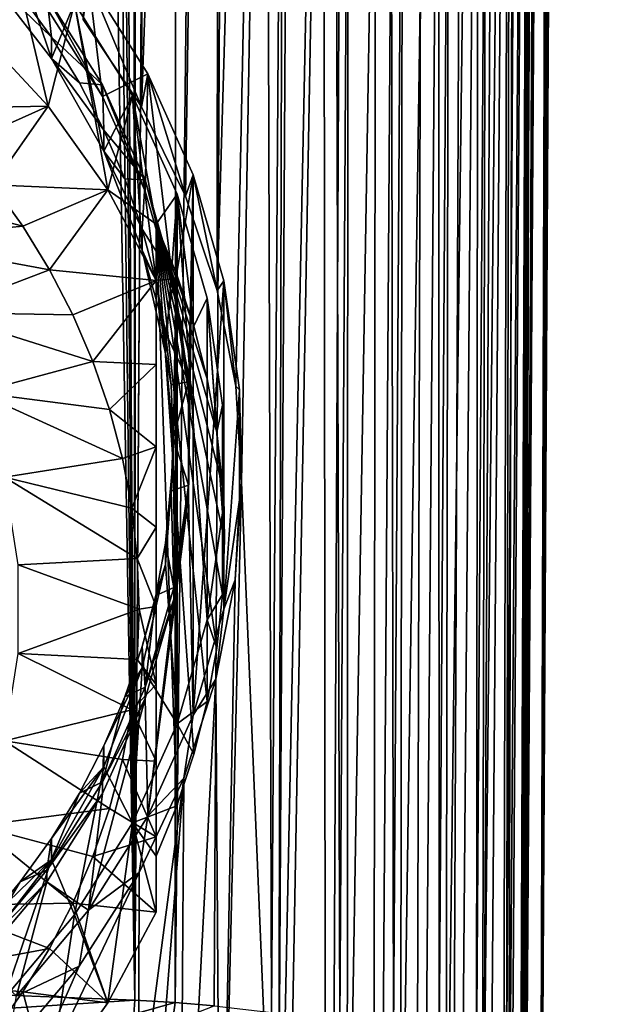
# Model space of a CAD drawing. Header units: metres. Extents: x -24 to 24, y -238 to 25.
# Tile 20 of 256: x 9 to 18, y -230 to -216. Entities that reach past the tile are written whole.
import ezdxf

# ---------------------------------------------------------------- set-up
doc = ezdxf.new("R2010")
doc.units = ezdxf.units.M
doc.layers.add('solid_10441023_001', color=7, linetype='CONTINUOUS')

msp = doc.modelspace()

# ---------------------------------------------------------------- linework, layer by layer
at = {"layer": 'solid_10441023_001'}
for points in [[(16.418507, -234.199966, 58.557518), (17.682549, -30.501741, 5.627645), (17.728401, -30.446663, 6.365775)], [(16.654465, -233.427841, 61.394585), (16.418507, -234.199966, 58.557518), (17.728401, -30.446663, 6.365775)], [(16.641346, -232.652313, 64.244133), (17.758921, -30.453096, 9.533392), (17.727898, -30.462204, 10.288727)], [(16.641346, -232.652313, 64.244133), (16.654465, -233.427841, 61.394585), (17.758921, -30.453096, 9.533392)], [(16.641346, -232.652313, 64.244133), (17.727898, -30.462204, 10.288727), (17.685305, -30.480345, 11.00042)], [(16.654465, -233.427841, 61.394585), (17.760284, -30.418537, 7.140995), (17.776281, -30.418619, 7.9397)], [(16.654465, -233.427841, 61.394585), (17.728401, -30.446663, 6.365775), (17.760284, -30.418537, 7.140995)], [(16.654465, -233.427841, 61.394585), (17.776281, -30.418619, 7.9397), (17.775652, -30.435825, 8.7437)], [(16.654465, -233.427841, 61.394585), (17.775652, -30.435825, 8.7437), (17.758921, -30.453096, 9.533392)], [(16.418507, -234.199966, 58.557518), (17.562044, -30.634089, 4.30372), (17.682549, -30.501741, 5.627645)], [(16.641346, -232.652313, 64.244133), (17.685305, -30.480345, 11.00042), (17.633978, -30.504044, 11.663829)], [(16.641346, -232.652313, 64.244133), (17.633978, -30.504044, 11.663829), (17.57707, -30.52874, 12.271812)], [(16.641346, -232.652313, 64.244133), (17.57707, -30.52874, 12.271812), (17.518026, -30.550426, 12.81616)], [(16.94908, -131.221695, 39.951214), (16.641346, -232.652313, 64.244133), (17.518026, -30.550426, 12.81616)], [(16.418507, -234.199966, 58.557518), (17.421997, -30.815428, 3.204591), (17.562044, -30.634089, 4.30372)], [(16.418507, -234.199966, 58.557518), (16.540743, -183.733963, 43.875042), (17.421997, -30.815428, 3.204591)], [(10.686477, -230.313721, 72.84008), (10.584356, -31.894529, 19.692856), (9.52827, -32.25478, 19.975271)], [(10.686477, -230.313721, 72.84008), (10.733887, -31.844719, 19.651564), (10.584356, -31.894529, 19.692856)], [(10.686477, -230.313721, 72.84008), (11.317521, -130.804245, 46.054729), (10.733887, -31.844719, 19.651564)], [(10.686477, -230.313721, 72.84008), (9.52827, -32.25478, 19.975271), (9.011374, -32.435009, 20.107246)], [(10.686477, -230.313721, 72.84008), (9.011374, -32.435009, 20.107246), (8.321003, -32.677338, 20.276505)], [(10.686477, -230.313721, 72.84008), (8.321003, -32.677338, 20.276505), (7.337283, -33.018314, 20.501909)], [(7.146491, -230.173935, 73.353615), (10.686477, -230.313721, 72.84008), (7.337283, -33.018314, 20.501909)], [(11.278416, -230.34903, 72.711266), (11.324952, -129.63208, 45.73917), (11.317521, -130.804245, 46.054729)], [(11.278416, -230.34903, 72.711266), (12.383509, -129.714188, 45.459774), (11.324952, -129.63208, 45.73917)], [(11.278416, -230.34903, 72.711266), (11.851698, -230.396301, 72.534286), (12.383509, -129.714188, 45.459774)], [(11.851698, -230.396301, 72.534286), (12.68855, -230.493454, 72.175819), (12.383509, -129.714188, 45.459774)], [(12.68855, -230.493454, 72.175819), (13.38353, -129.837128, 45.023663), (12.383509, -129.714188, 45.459774)], [(12.68855, -230.493454, 72.175819), (12.809319, -230.510437, 72.113251), (13.38353, -129.837128, 45.023663)], [(12.809319, -230.510437, 72.113251), (13.477533, -230.61972, 71.710693), (13.38353, -129.837128, 45.023663)], [(13.693316, -230.66124, 71.557823), (14.30041, -129.998825, 44.441826), (13.38353, -129.837128, 45.023663)], [(13.477533, -230.61972, 71.710693), (13.693316, -230.66124, 71.557823), (13.38353, -129.837128, 45.023663)], [(13.693316, -230.66124, 71.557823), (14.19536, -230.772003, 71.150139), (14.30041, -129.998825, 44.441826)], [(14.19536, -230.772003, 71.150139), (14.479769, -230.845123, 70.881165), (14.30041, -129.998825, 44.441826)], [(14.479769, -230.845123, 70.881165), (15.111597, -130.195267, 43.728577), (14.30041, -129.998825, 44.441826)], [(14.479769, -230.845123, 70.881165), (14.829982, -230.948029, 70.502655), (15.111597, -130.195267, 43.728577)], [(14.829982, -230.948029, 70.502655), (15.15132, -231.058319, 70.097198), (15.111597, -130.195267, 43.728577)], [(15.15132, -231.058319, 70.097198), (15.797134, -130.421661, 42.901451), (15.111597, -130.195267, 43.728577)], [(15.15132, -231.058319, 70.097198), (15.37118, -231.14505, 69.778412), (15.797134, -130.421661, 42.901451)], [(15.37118, -231.14505, 69.778412), (15.694747, -231.295944, 69.224014), (15.797134, -130.421661, 42.901451)], [(15.694747, -231.295944, 69.224014), (16.34016, -130.672409, 41.980804), (15.797134, -130.421661, 42.901451)], [(11.278416, -230.34903, 72.711266), (11.317521, -130.804245, 46.054729), (10.686477, -230.313721, 72.84008)], [(15.694747, -231.295944, 69.224014), (15.809521, -231.358719, 68.993385), (16.34016, -130.672409, 41.980804)], [(15.809521, -231.358719, 68.993385), (16.096252, -231.551682, 68.284607), (16.34016, -130.672409, 41.980804)], [(16.096252, -231.551682, 68.284607), (16.135849, -231.584656, 68.163513), (16.34016, -130.672409, 41.980804)], [(16.135849, -231.584656, 68.163513), (16.727316, -130.94136, 40.989277), (16.34016, -130.672409, 41.980804)], [(16.135849, -231.584656, 68.163513), (16.34576, -231.820862, 67.296158), (16.727316, -130.94136, 40.989277)], [(16.34576, -231.820862, 67.296158), (16.363625, -231.850723, 67.186562), (16.727316, -130.94136, 40.989277)], [(16.363625, -231.850723, 67.186562), (16.379589, -231.880692, 67.076584), (16.727316, -130.94136, 40.989277)], [(16.727316, -130.94136, 40.989277), (16.379589, -231.880692, 67.076584), (16.94908, -131.221695, 39.951214)], [(16.94908, -131.221695, 39.951214), (16.379589, -231.880692, 67.076584), (16.641346, -232.652313, 64.244133)], [(16.206438, -234.475235, 57.540302), (16.168379, -234.509079, 57.415268), (16.540743, -183.733963, 43.875042)], [(16.293566, -184.015839, 42.861462), (16.540743, -183.733963, 43.875042), (16.168379, -234.509079, 57.415268)], [(16.399113, -234.237885, 58.417332), (16.206438, -234.475235, 57.540302), (16.540743, -183.733963, 43.875042)], [(16.409199, -234.218948, 58.487373), (16.399113, -234.237885, 58.417332), (16.540743, -183.733963, 43.875042)], [(16.409199, -234.218948, 58.487373), (16.540743, -183.733963, 43.875042), (16.418507, -234.199966, 58.557518)], [(16.293566, -184.015839, 42.861462), (15.893801, -234.703751, 56.696068), (15.781402, -234.767883, 56.459145)], [(15.887036, -184.290848, 41.897808), (16.293566, -184.015839, 42.861462), (15.781402, -234.767883, 56.459145)], [(16.293566, -184.015839, 42.861462), (16.168379, -234.509079, 57.415268), (15.893801, -234.703751, 56.696068)], [(15.887036, -184.290848, 41.897808), (15.465012, -234.920883, 55.893909), (15.246555, -235.009857, 55.565311)], [(15.331, -184.544952, 41.005733), (15.887036, -184.290848, 41.897808), (15.246555, -235.009857, 55.565311)], [(15.887036, -184.290848, 41.897808), (15.781402, -234.767883, 56.459145), (15.465012, -234.920883, 55.893909)], [(15.331, -184.544952, 41.005733), (14.930629, -235.121506, 55.153038), (14.582376, -235.2267, 54.764668)], [(14.638728, -184.772049, 40.206539), (15.331, -184.544952, 41.005733), (14.582376, -235.2267, 54.764668)], [(15.331, -184.544952, 41.005733), (15.246555, -235.009857, 55.565311), (14.930629, -235.121506, 55.153038)], [(14.638728, -184.772049, 40.206539), (14.300262, -235.301163, 54.489834), (13.797911, -235.414886, 54.07021)], [(13.826743, -184.966751, 39.519295), (14.638728, -184.772049, 40.206539), (13.797911, -235.414886, 54.07021)], [(14.638728, -184.772049, 40.206539), (14.582376, -235.2267, 54.764668), (14.300262, -235.301163, 54.489834)], [(13.826743, -184.966751, 39.519295), (12.90905, -235.570358, 53.496655), (12.790794, -235.587418, 53.433712)], [(12.914427, -185.124405, 38.960403), (13.826743, -184.966751, 39.519295), (12.790794, -235.587418, 53.433712)], [(13.826743, -184.966751, 39.519295), (13.582782, -235.457352, 53.913551), (12.90905, -235.570358, 53.496655)], [(13.826743, -184.966751, 39.519295), (13.797911, -235.414886, 54.07021), (13.582782, -235.457352, 53.913551)], [(11.895679, -219.906616, 48.502026), (11.923553, -185.241241, 38.543209), (12.914427, -185.124405, 38.960403)], [(12.165534, -221.310852, 49.013969), (11.895679, -219.906616, 48.502026), (12.914427, -185.124405, 38.960403)], [(12.249931, -222.721573, 49.456604), (12.165534, -221.310852, 49.013969), (12.914427, -185.124405, 38.960403)], [(12.249931, -222.721573, 49.456604), (12.914427, -185.124405, 38.960403), (12.790794, -235.587418, 53.433712)], [(9.926846, -215.934723, 46.893734), (10.877611, -185.332565, 38.282829), (10.786411, -217.214035, 47.417324)], [(10.786411, -217.214035, 47.417324), (10.877611, -185.332565, 38.282829), (11.923553, -185.241241, 38.543209)], [(11.431228, -218.524155, 47.949333), (10.786411, -217.214035, 47.417324), (11.923553, -185.241241, 38.543209)], [(11.895679, -219.906616, 48.502026), (11.431228, -218.524155, 47.949333), (11.923553, -185.241241, 38.543209)], [(8.380316, -216.094666, 40.844334), (8.770017, -214.466232, 48.460697), (9.414507, -217.203613, 41.141472)], [(8.770017, -214.466232, 48.460697), (8.502211, -215.261673, 48.673832), (9.464122, -216.502869, 49.006409)], [(9.803626, -215.69342, 48.789516), (8.770017, -214.466232, 48.460697), (9.464122, -216.502869, 49.006409)], [(9.414507, -217.203613, 41.141472), (8.770017, -214.466232, 48.460697), (9.803626, -215.69342, 48.789516)], [(8.502211, -215.261673, 48.673832), (9.006095, -215.555069, 49.994781), (9.464121, -216.192276, 50.16552)], [(9.464122, -216.502869, 49.006409), (8.502211, -215.261673, 48.673832), (9.464121, -216.192276, 50.16552)], [(10.210635, -217.060196, 49.983967), (9.395102, -215.764832, 49.636875), (10.007893, -215.347137, 49.524956)], [(10.007893, -215.347137, 49.524956), (9.926846, -215.934723, 46.893734), (10.786411, -217.214035, 47.417324)], [(10.876586, -216.726959, 49.894676), (10.007893, -215.347137, 49.524956), (10.786411, -217.214035, 47.417324)], [(10.210635, -217.060196, 49.983967), (10.007893, -215.347137, 49.524956), (10.876586, -216.726959, 49.894676)], [(9.464121, -216.192276, 50.16552), (9.006095, -215.555069, 49.994781), (9.395154, -215.596664, 50.264744)], [(9.395154, -215.596664, 50.264744), (9.395102, -215.764832, 49.636875), (10.210635, -217.060196, 49.983967)], [(10.21068, -216.892044, 50.611839), (9.395154, -215.596664, 50.264744), (10.210635, -217.060196, 49.983967)], [(9.464121, -216.192276, 50.16552), (9.395154, -215.596664, 50.264744), (10.21068, -216.892044, 50.611839)], [(9.414507, -217.203613, 41.141472), (9.803626, -215.69342, 48.789516), (10.292592, -218.431717, 41.470539)], [(9.803626, -215.69342, 48.789516), (9.464122, -216.502869, 49.006409), (10.233372, -217.863647, 49.371029)], [(10.654613, -217.04512, 49.151703), (9.803626, -215.69342, 48.789516), (10.233372, -217.863647, 49.371029)], [(10.292592, -218.431717, 41.470539), (9.803626, -215.69342, 48.789516), (10.654613, -217.04512, 49.151703)], [(8.380316, -216.094666, 40.844334), (9.414507, -217.203613, 41.141472), (7.601397, -217.235382, 40.40284)], [(9.873894, -216.85939, 50.344269), (9.464121, -216.192276, 50.16552), (10.21068, -216.892044, 50.611839)], [(9.464122, -216.502869, 49.006409), (9.464121, -216.192276, 50.16552), (9.873894, -216.85939, 50.344269)], [(9.464122, -216.502869, 49.006409), (9.873894, -216.85939, 50.344269), (10.233372, -217.55307, 50.53014)], [(10.233372, -217.863647, 49.371029), (9.464122, -216.502869, 49.006409), (10.233372, -217.55307, 50.53014)], [(10.835971, -218.450775, 50.356571), (10.210635, -217.060196, 49.983967), (10.876586, -216.726959, 49.894676)], [(10.876586, -216.726959, 49.894676), (10.786411, -217.214035, 47.417324), (11.431228, -218.524155, 47.949333)], [(11.259454, -219.910675, 50.747749), (10.835971, -218.450775, 50.356571), (10.876586, -216.726959, 49.894676)], [(11.542687, -218.208221, 50.29158), (10.876586, -216.726959, 49.894676), (11.431228, -218.524155, 47.949333)], [(11.259454, -219.910675, 50.747749), (10.876586, -216.726959, 49.894676), (11.542687, -218.208221, 50.29158)], [(10.233372, -217.55307, 50.53014), (9.873894, -216.85939, 50.344269), (10.21068, -216.892044, 50.611839)], [(10.21068, -216.892044, 50.611839), (10.210635, -217.060196, 49.983967), (10.835971, -218.450775, 50.356571)], [(10.836, -218.282623, 50.984444), (10.21068, -216.892044, 50.611839), (10.835971, -218.450775, 50.356571)], [(10.233372, -217.55307, 50.53014), (10.21068, -216.892044, 50.611839), (10.836, -218.282623, 50.984444)], [(10.654613, -217.04512, 49.151703), (10.233372, -217.863647, 49.371029), (10.794302, -219.316315, 49.760273)], [(11, -218.935944, 44.89608), (10.292592, -218.431717, 41.470539), (10.654613, -217.04512, 49.151703)], [(10.654613, -217.04512, 49.151703), (10.794302, -219.316315, 49.760273), (11.135494, -220.831314, 50.166214)], [(11.307126, -218.496155, 49.540508), (10.654613, -217.04512, 49.151703), (11.135494, -220.831314, 50.166214)], [(11, -218.935944, 44.89608), (10.654613, -217.04512, 49.151703), (11.307126, -218.496155, 49.540508)], [(9.414507, -217.203613, 41.141472), (8.12431, -217.777878, 40.548203), (7.601397, -217.235382, 40.40284)], [(9.414507, -217.203613, 41.141472), (8.605817, -218.355042, 40.70285), (8.12431, -217.777878, 40.548203)], [(9.414507, -217.203613, 41.141472), (10.292592, -218.431717, 41.470539), (8.605817, -218.355042, 40.70285)], [(10.540688, -218.269714, 50.722168), (10.233372, -217.55307, 50.53014), (10.836, -218.282623, 50.984444)], [(10.233372, -217.863647, 49.371029), (10.233372, -217.55307, 50.53014), (10.540688, -218.269714, 50.722168)], [(10.233372, -217.863647, 49.371029), (10.540688, -218.269714, 50.722168), (10.794302, -219.005737, 50.919384)], [(10.794302, -219.316315, 49.760273), (10.233372, -217.863647, 49.371029), (10.794302, -219.005737, 50.919384)], [(6.121542, -218.205093, 40.66267), (8.605817, -218.355042, 40.70285), (9.043478, -218.963913, 40.865997)], [(7.036473, -219.157547, 40.917881), (6.121542, -218.205093, 40.66267), (9.043478, -218.963913, 40.865997)], [(10.794302, -219.005737, 50.919384), (10.540688, -218.269714, 50.722168), (10.836, -218.282623, 50.984444)], [(10.794302, -219.005737, 50.919384), (10.836, -218.282623, 50.984444), (11.259467, -219.742493, 51.375614)], [(10.836, -218.282623, 50.984444), (10.835971, -218.450775, 50.356571), (11.259454, -219.910675, 50.747749)], [(11.259467, -219.742493, 51.375614), (10.836, -218.282623, 50.984444), (11.259454, -219.910675, 50.747749)], [(11.473189, -221.412674, 51.150211), (11.259454, -219.910675, 50.747749), (11.542687, -218.208221, 50.29158)], [(11.542687, -218.208221, 50.29158), (11.431228, -218.524155, 47.949333), (11.895679, -219.906616, 48.502026)], [(11.473189, -222.928818, 51.556458), (11.542687, -218.208221, 50.29158), (11.542687, -226.133255, 52.415089)], [(11.473189, -222.928818, 51.556458), (11.473189, -221.412674, 51.150211), (11.542687, -218.208221, 50.29158)], [(11.993771, -219.76329, 50.70826), (11.542687, -218.208221, 50.29158), (11.895679, -219.906616, 48.502026)], [(11.542687, -226.133255, 52.415089), (11.542687, -218.208221, 50.29158), (11.993771, -219.76329, 50.70826)], [(10.292592, -218.431717, 41.470539), (9.043478, -218.963913, 40.865997), (8.605817, -218.355042, 40.70285)], [(10.292592, -218.431717, 41.470539), (9.435046, -219.601379, 41.036808), (9.043478, -218.963913, 40.865997)], [(10.292592, -218.431717, 41.470539), (11, -219.75856, 41.826069), (9.435046, -219.601379, 41.036808)], [(11, -218.935944, 44.89608), (11, -219.75856, 41.826069), (10.292592, -218.431717, 41.470539)], [(11, -218.935944, 44.89608), (11.307126, -218.496155, 49.540508), (11.302549, -219.674316, 45.093929)], [(11.307126, -218.496155, 49.540508), (11.135494, -220.831314, 50.166214), (11.250002, -222.377792, 50.580593)], [(11.307127, -226.259445, 51.620674), (11.307126, -218.496155, 49.540508), (11.250002, -222.377792, 50.580593)], [(11.302549, -219.674316, 45.093929), (11.307126, -218.496155, 49.540508), (11.552056, -220.430969, 45.296669)], [(11.749008, -224.736084, 51.212494), (11.749008, -220.019501, 49.948692), (11.307126, -218.496155, 49.540508)], [(11.552056, -220.430969, 45.296669), (11.307126, -218.496155, 49.540508), (11.749008, -220.019501, 49.948692)], [(11.307127, -226.259445, 51.620674), (11.749008, -224.736084, 51.212494), (11.307126, -218.496155, 49.540508)], [(7.036473, -219.157547, 40.917881), (9.043478, -218.963913, 40.865997), (9.435046, -219.601379, 41.036808)], [(10.992904, -219.757339, 51.120777), (10.794302, -219.005737, 50.919384), (11.259467, -219.742493, 51.375614)], [(10.794302, -219.316315, 49.760273), (10.794302, -219.005737, 50.919384), (10.992904, -219.757339, 51.120777)], [(11, -218.935944, 44.89608), (11, -228.20079, 47.378586), (11, -219.75856, 41.826069)], [(11, -218.935944, 44.89608), (11.302549, -227.462418, 47.18074), (11, -228.20079, 47.378586)], [(11, -218.935944, 44.89608), (11.552056, -226.705765, 46.977997), (11.302549, -227.462418, 47.18074)], [(11, -218.935944, 44.89608), (11.747336, -225.934387, 46.771309), (11.552056, -226.705765, 46.977997)], [(11, -218.935944, 44.89608), (11.887486, -225.151917, 46.561646), (11.747336, -225.934387, 46.771309)], [(11, -218.935944, 44.89608), (11.971835, -224.362, 46.349987), (11.887486, -225.151917, 46.561646)], [(11, -218.935944, 44.89608), (12, -223.568359, 46.137333), (11.971835, -224.362, 46.349987)], [(11, -218.935944, 44.89608), (11.971835, -222.774734, 45.924679), (12, -223.568359, 46.137333)], [(11, -218.935944, 44.89608), (11.887486, -221.984818, 45.713024), (11.971835, -222.774734, 45.924679)], [(11, -218.935944, 44.89608), (11.747336, -221.202347, 45.503361), (11.887486, -221.984818, 45.713024)], [(11, -218.935944, 44.89608), (11.552056, -220.430969, 45.296669), (11.747336, -221.202347, 45.503361)], [(11, -218.935944, 44.89608), (11.302549, -219.674316, 45.093929), (11.552056, -220.430969, 45.296669)], [(7.794221, -220.231079, 41.205536), (7.036473, -219.157547, 40.917881), (9.435046, -219.601379, 41.036808)], [(10.794302, -219.316315, 49.760273), (10.992904, -219.757339, 51.120777), (11.135492, -220.520737, 51.325325)], [(11.135494, -220.831314, 50.166214), (10.794302, -219.316315, 49.760273), (11.135492, -220.520737, 51.325325)], [(7.794221, -220.231079, 41.205536), (9.435046, -219.601379, 41.036808), (9.778542, -220.264206, 41.214413)], [(11, -219.75856, 41.826069), (9.778542, -220.264206, 41.214413), (9.435046, -219.601379, 41.036808)], [(11.135492, -220.520737, 51.325325), (10.992904, -219.757339, 51.120777), (11.259467, -219.742493, 51.375614)], [(11.135492, -220.520737, 51.325325), (11.259467, -219.742493, 51.375614), (11.473191, -221.244461, 51.778069)], [(11.259467, -219.742493, 51.375614), (11.259454, -219.910675, 50.747749), (11.473189, -221.412674, 51.150211)], [(11.473191, -221.244461, 51.778069), (11.259467, -219.742493, 51.375614), (11.473189, -221.412674, 51.150211)], [(11, -219.75856, 41.826069), (10.072206, -220.949036, 41.397907), (9.778542, -220.264206, 41.214413)], [(11, -219.75856, 41.826069), (11, -220.993927, 41.899467), (10.072206, -220.949036, 41.397907)], [(11, -228.20079, 47.378586), (11, -220.993927, 41.899467), (11, -219.75856, 41.826069)], [(11.542687, -226.133255, 52.415089), (11.993771, -219.76329, 50.70826), (11.993771, -224.578186, 51.998409)], [(11.993771, -219.76329, 50.70826), (11.895679, -219.906616, 48.502026), (12.165534, -221.310852, 49.013969)], [(12.221437, -221.363235, 51.136963), (11.993771, -219.76329, 50.70826), (12.165534, -221.310852, 49.013969)], [(11.993771, -224.578186, 51.998409), (11.993771, -219.76329, 50.70826), (12.221437, -221.363235, 51.136963)], [(11.552056, -220.430969, 45.296669), (11.749008, -220.019501, 49.948692), (11.747336, -221.202347, 45.503361)], [(11.747336, -221.202347, 45.503361), (11.749008, -220.019501, 49.948692), (11.887486, -221.984818, 45.713024)], [(11.972027, -223.168808, 50.792545), (11.972027, -221.586792, 50.368645), (11.749008, -220.019501, 49.948692)], [(11.887486, -221.984818, 45.713024), (11.749008, -220.019501, 49.948692), (11.972027, -221.586792, 50.368645)], [(11.749008, -224.736084, 51.212494), (11.972027, -223.168808, 50.792545), (11.749008, -220.019501, 49.948692)], [(7.794221, -220.231079, 41.205536), (9.778542, -220.264206, 41.214413), (10.072206, -220.949036, 41.397907)], [(8.377859, -221.401718, 41.519207), (7.794221, -220.231079, 41.205536), (10.072206, -220.949036, 41.397907)], [(11.221336, -221.291992, 51.531986), (11.135492, -220.520737, 51.325325), (11.473191, -221.244461, 51.778069)], [(11.135494, -220.831314, 50.166214), (11.135492, -220.520737, 51.325325), (11.221336, -221.291992, 51.531986)], [(11.135494, -220.831314, 50.166214), (11.221336, -221.291992, 51.531986), (11.25, -222.067215, 51.739704)], [(11.250002, -222.377792, 50.580593), (11.135494, -220.831314, 50.166214), (11.25, -222.067215, 51.739704)], [(8.377859, -221.401718, 41.519207), (10.072206, -220.949036, 41.397907), (10.314548, -221.652328, 41.586357)], [(11, -220.993927, 41.899467), (10.314548, -221.652328, 41.586357), (10.072206, -220.949036, 41.397907)], [(11, -220.993927, 41.899467), (11, -222.196762, 42.034653), (10.314548, -221.652328, 41.586357)], [(11, -228.20079, 47.378586), (11, -222.196762, 42.034653), (11, -220.993927, 41.899467)], [(11.25, -222.067215, 51.739704), (11.221336, -221.291992, 51.531986), (11.473191, -221.244461, 51.778069)], [(11.25, -222.067215, 51.739704), (11.473191, -221.244461, 51.778069), (11.473191, -222.760559, 52.184303)], [(11.473191, -221.244461, 51.778069), (11.473189, -221.412674, 51.150211), (11.473189, -222.928818, 51.556458)], [(11.473191, -222.760559, 52.184303), (11.473191, -221.244461, 51.778069), (11.473189, -222.928818, 51.556458)], [(12.221437, -221.363235, 51.136963), (12.165534, -221.310852, 49.013969), (12.249931, -222.721573, 49.456604)], [(8.377859, -221.401718, 41.519207), (10.314548, -221.652328, 41.586357), (10.504325, -222.370544, 41.778801)], [(8.774348, -222.643311, 41.851887), (8.377859, -221.401718, 41.519207), (10.504325, -222.370544, 41.778801)], [(11.993771, -224.578186, 51.998409), (12.221437, -221.363235, 51.136963), (12.221437, -222.978241, 51.569702)], [(12.221437, -222.978241, 51.569702), (12.221437, -221.363235, 51.136963), (12.249931, -222.721573, 49.456604)], [(11.887486, -221.984818, 45.713024), (11.972027, -221.586792, 50.368645), (11.971835, -222.774734, 45.924679)], [(11.971835, -222.774734, 45.924679), (11.972027, -221.586792, 50.368645), (12, -223.568359, 46.137333)], [(12, -223.568359, 46.137333), (11.972027, -221.586792, 50.368645), (11.972027, -223.168808, 50.792545)], [(11, -222.196762, 42.034653), (10.504325, -222.370544, 41.778801), (10.314548, -221.652328, 41.586357)], [(11, -222.196762, 42.034653), (10.64058, -223.100006, 41.974258), (10.504325, -222.370544, 41.778801)], [(11, -222.196762, 42.034653), (11, -223.377838, 42.236729), (10.64058, -223.100006, 41.974258)], [(11, -228.20079, 47.378586), (11, -223.377838, 42.236729), (11, -222.196762, 42.034653)], [(11.221336, -222.842438, 51.947422), (11.25, -222.067215, 51.739704), (11.473191, -222.760559, 52.184303)], [(11.250002, -222.377792, 50.580593), (11.25, -222.067215, 51.739704), (11.221336, -222.842438, 51.947422)], [(8.774348, -222.643311, 41.851887), (10.504325, -222.370544, 41.778801), (10.64058, -223.100006, 41.974258)], [(11.250002, -222.377792, 50.580593), (11.221336, -222.842438, 51.947422), (11.135492, -223.613693, 52.154083)], [(11.135494, -223.924286, 50.994972), (11.250002, -222.377792, 50.580593), (11.135492, -223.613693, 52.154083)], [(11.307127, -226.259445, 51.620674), (11.250002, -222.377792, 50.580593), (11.135494, -223.924286, 50.994972)], [(8.774348, -222.643311, 41.851887), (10.64058, -223.100006, 41.974258), (10.722607, -223.83699, 42.171738)], [(8.974833, -223.928101, 42.196148), (8.774348, -222.643311, 41.851887), (10.722607, -223.83699, 42.171738)], [(11.221336, -222.842438, 51.947422), (11.473191, -222.760559, 52.184303), (11.259467, -224.262527, 52.586758)], [(11.473191, -222.760559, 52.184303), (11.473189, -222.928818, 51.556458), (11.259454, -224.430817, 51.95892)], [(11.259467, -224.262527, 52.586758), (11.473191, -222.760559, 52.184303), (11.259454, -224.430817, 51.95892)], [(12.249931, -222.721573, 49.456604), (12.790794, -235.587418, 53.433712), (11.944123, -235.688629, 53.060776)], [(12.15577, -224.14975, 49.826851), (12.249931, -222.721573, 49.456604), (11.944123, -235.688629, 53.060776)], [(12.221437, -222.978241, 51.569702), (12.249931, -222.721573, 49.456604), (12.15577, -224.14975, 49.826851)], [(11.135492, -223.613693, 52.154083), (11.221336, -222.842438, 51.947422), (11.259467, -224.262527, 52.586758)], [(11.473189, -222.928818, 51.556458), (11.542687, -226.133255, 52.415089), (10.876586, -227.614517, 52.811989)], [(11.259454, -224.430817, 51.95892), (11.473189, -222.928818, 51.556458), (10.876586, -227.614517, 52.811989)], [(11.993771, -224.578186, 51.998409), (12.221437, -222.978241, 51.569702), (12.15577, -224.14975, 49.826851)], [(11, -223.377838, 42.236729), (10.722607, -223.83699, 42.171738), (10.64058, -223.100006, 41.974258)], [(11.971835, -224.362, 46.349987), (11.972027, -223.168808, 50.792545), (11.749008, -224.736084, 51.212494)], [(12, -223.568359, 46.137333), (11.972027, -223.168808, 50.792545), (11.971835, -224.362, 46.349987)], [(11, -223.377838, 42.236729), (11, -224.540405, 42.509644), (10.722607, -223.83699, 42.171738)], [(11, -228.20079, 47.378586), (11, -224.540405, 42.509644), (11, -223.377838, 42.236729)], [(10.992904, -224.37709, 52.358631), (11.135492, -223.613693, 52.154083), (11.259467, -224.262527, 52.586758)], [(11.135494, -223.924286, 50.994972), (11.135492, -223.613693, 52.154083), (10.992904, -224.37709, 52.358631)], [(8.974833, -223.928101, 42.196148), (10.722607, -223.83699, 42.171738), (10.75, -224.577759, 42.370224)], [(8.974833, -225.227417, 42.5443), (8.974833, -223.928101, 42.196148), (10.75, -224.577759, 42.370224)], [(11, -224.540405, 42.509644), (10.75, -224.577759, 42.370224), (10.722607, -223.83699, 42.171738)], [(10.7943, -225.439285, 51.400917), (11.135494, -223.924286, 50.994972), (10.794302, -225.128693, 52.560024)], [(11.307127, -226.259445, 51.620674), (11.135494, -223.924286, 50.994972), (10.7943, -225.439285, 51.400917)], [(11.135494, -223.924286, 50.994972), (10.992904, -224.37709, 52.358631), (10.794302, -225.128693, 52.560024)], [(11.876812, -225.604019, 50.133751), (12.15577, -224.14975, 49.826851), (11.944123, -235.688629, 53.060776)], [(11.993771, -224.578186, 51.998409), (12.15577, -224.14975, 49.826851), (11.876812, -225.604019, 50.133751)], [(10.836, -225.722397, 52.977928), (11.259467, -224.262527, 52.586758), (11.259454, -224.430817, 51.95892)], [(10.992904, -224.37709, 52.358631), (11.259467, -224.262527, 52.586758), (10.836, -225.722397, 52.977928)], [(11.971835, -224.362, 46.349987), (11.749008, -224.736084, 51.212494), (11.887486, -225.151917, 46.561646)], [(10.794302, -225.128693, 52.560024), (10.992904, -224.37709, 52.358631), (10.836, -225.722397, 52.977928)], [(10.835971, -225.890717, 52.350098), (11.259454, -224.430817, 51.95892), (10.876586, -227.614517, 52.811989)], [(10.836, -225.722397, 52.977928), (11.259454, -224.430817, 51.95892), (10.835971, -225.890717, 52.350098)], [(8.974833, -225.227417, 42.5443), (10.75, -224.577759, 42.370224), (10.722607, -225.318527, 42.56871)], [(10.722607, -225.318527, 42.56871), (10.75, -224.577759, 42.370224), (11, -225.68367, 42.854576)], [(11, -225.68367, 42.854576), (10.75, -224.577759, 42.370224), (11, -224.540405, 42.509644)], [(11, -225.68367, 42.854576), (11, -224.540405, 42.509644), (11, -228.20079, 47.378586)], [(11.542687, -226.133255, 52.415089), (11.993771, -224.578186, 51.998409), (11.876812, -225.604019, 50.133751)], [(11.747336, -225.934387, 46.771309), (11.749008, -224.736084, 51.212494), (11.307127, -226.259445, 51.620674)], [(11.887486, -225.151917, 46.561646), (11.749008, -224.736084, 51.212494), (11.747336, -225.934387, 46.771309)], [(8.774348, -226.512222, 42.888557), (8.974833, -225.227417, 42.5443), (10.640579, -226.055527, 42.76619)], [(8.974833, -225.227417, 42.5443), (10.722607, -225.318527, 42.56871), (10.640579, -226.055527, 42.76619)], [(10.540688, -225.864716, 52.75724), (10.794302, -225.128693, 52.560024), (10.836, -225.722397, 52.977928)], [(10.7943, -225.439285, 51.400917), (10.794302, -225.128693, 52.560024), (10.540688, -225.864716, 52.75724)], [(10.640579, -226.055527, 42.76619), (10.722607, -225.318527, 42.56871), (11, -225.68367, 42.854576)], [(10.233367, -226.891968, 51.790161), (10.7943, -225.439285, 51.400917), (10.233372, -226.58136, 52.949268)], [(10.654617, -227.71048, 52.00948), (10.7943, -225.439285, 51.400917), (10.233367, -226.891968, 51.790161)], [(10.7943, -225.439285, 51.400917), (10.540688, -225.864716, 52.75724), (10.233372, -226.58136, 52.949268)], [(10.654617, -227.71048, 52.00948), (11.307127, -226.259445, 51.620674), (10.7943, -225.439285, 51.400917)], [(11.876812, -225.604019, 50.133751), (11.944123, -235.688629, 53.060776), (11.345923, -235.740036, 52.871616)], [(11.404425, -227.057892, 50.393921), (11.876812, -225.604019, 50.133751), (11.345923, -235.740036, 52.871616)], [(11.542687, -226.133255, 52.415089), (11.876812, -225.604019, 50.133751), (11.404425, -227.057892, 50.393921)], [(10.21068, -227.112976, 53.350533), (10.836, -225.722397, 52.977928), (10.835971, -225.890717, 52.350098)], [(10.540688, -225.864716, 52.75724), (10.836, -225.722397, 52.977928), (10.21068, -227.112976, 53.350533)], [(10.640579, -226.055527, 42.76619), (11, -225.68367, 42.854576), (11, -226.807541, 43.270107)], [(11, -226.807541, 43.270107), (11, -225.68367, 42.854576), (11, -228.20079, 47.378586)], [(10.835971, -225.890717, 52.350098), (10.876586, -227.614517, 52.811989), (10.007893, -228.994354, 53.181713)], [(10.210635, -227.281296, 52.722702), (10.835971, -225.890717, 52.350098), (10.007893, -228.994354, 53.181713)], [(10.21068, -227.112976, 53.350533), (10.835971, -225.890717, 52.350098), (10.210635, -227.281296, 52.722702)], [(10.233372, -226.58136, 52.949268), (10.540688, -225.864716, 52.75724), (10.21068, -227.112976, 53.350533)], [(11.747336, -225.934387, 46.771309), (11.307127, -226.259445, 51.620674), (11.552056, -226.705765, 46.977997)], [(8.774348, -226.512222, 42.888557), (10.640579, -226.055527, 42.76619), (10.504323, -226.784988, 42.961647)], [(10.504323, -226.784988, 42.961647), (10.640579, -226.055527, 42.76619), (11, -226.807541, 43.270107)], [(10.876586, -227.614517, 52.811989), (11.542687, -226.133255, 52.415089), (11.404425, -227.057892, 50.393921)], [(11.302549, -227.462418, 47.18074), (11.307127, -226.259445, 51.620674), (10.654617, -227.71048, 52.00948)], [(11.552056, -226.705765, 46.977997), (11.307127, -226.259445, 51.620674), (11.302549, -227.462418, 47.18074)], [(8.377859, -227.753799, 43.221241), (8.774348, -226.512222, 42.888557), (10.314543, -227.503204, 43.154095)], [(8.774348, -226.512222, 42.888557), (10.504323, -226.784988, 42.961647), (10.314543, -227.503204, 43.154095)], [(9.873894, -227.27504, 53.135139), (10.233372, -226.58136, 52.949268), (10.21068, -227.112976, 53.350533)], [(10.233367, -226.891968, 51.790161), (10.233372, -226.58136, 52.949268), (9.873894, -227.27504, 53.135139)], [(10.314543, -227.503204, 43.154095), (10.504323, -226.784988, 42.961647), (11, -227.91684, 43.754456)], [(10.504323, -226.784988, 42.961647), (11, -226.807541, 43.270107), (11, -227.91684, 43.754456)], [(11, -227.91684, 43.754456), (11, -226.807541, 43.270107), (11, -228.20079, 47.378586)], [(9.464114, -228.252747, 52.154781), (10.233367, -226.891968, 51.790161), (9.464121, -227.942154, 53.313889)], [(9.803634, -229.06218, 52.371666), (10.233367, -226.891968, 51.790161), (9.464114, -228.252747, 52.154781)], [(10.233367, -226.891968, 51.790161), (9.873894, -227.27504, 53.135139), (9.464121, -227.942154, 53.313889)], [(9.803634, -229.06218, 52.371666), (10.654617, -227.71048, 52.00948), (10.233367, -226.891968, 51.790161)], [(11.404425, -227.057892, 50.393921), (10.727376, -235.777267, 52.734829), (10.739385, -232.108383, 51.683929)], [(11.404425, -227.057892, 50.393921), (11.345923, -235.740036, 52.871616), (10.727376, -235.777267, 52.734829)], [(11.404425, -227.057892, 50.393921), (10.739385, -232.108383, 51.683929), (10.751252, -228.442062, 50.633736)], [(10.876586, -227.614517, 52.811989), (11.404425, -227.057892, 50.393921), (10.751252, -228.442062, 50.633736)], [(9.395154, -228.408356, 53.697628), (10.21068, -227.112976, 53.350533), (10.210635, -227.281296, 52.722702)], [(9.873894, -227.27504, 53.135139), (10.21068, -227.112976, 53.350533), (9.395154, -228.408356, 53.697628)], [(9.395102, -228.57666, 53.069794), (10.210635, -227.281296, 52.722702), (10.007893, -228.994354, 53.181713)], [(9.395154, -228.408356, 53.697628), (10.210635, -227.281296, 52.722702), (9.395102, -228.57666, 53.069794)], [(9.464121, -227.942154, 53.313889), (9.873894, -227.27504, 53.135139), (9.395154, -228.408356, 53.697628)], [(8.377859, -227.753799, 43.221241), (10.314543, -227.503204, 43.154095), (10.072202, -228.206497, 43.342541)], [(10.072202, -228.206497, 43.342541), (10.314543, -227.503204, 43.154095), (11, -227.91684, 43.754456)], [(11.302549, -227.462418, 47.18074), (10.654617, -227.71048, 52.00948), (11, -228.20079, 47.378586)], [(10.007893, -228.994354, 53.181713), (10.876586, -227.614517, 52.811989), (10.751252, -228.442062, 50.633736)], [(7.794221, -228.924438, 43.534912), (8.377859, -227.753799, 43.221241), (9.778531, -228.891342, 43.526043)], [(8.377859, -227.753799, 43.221241), (10.072202, -228.206497, 43.342541), (9.778531, -228.891342, 43.526043)], [(10.292592, -230.350235, 44.664101), (10.654617, -227.71048, 52.00948), (9.803634, -229.06218, 52.371666)], [(10.292592, -230.350235, 44.664101), (11, -229.023392, 44.308575), (10.654617, -227.71048, 52.00948)], [(11, -229.023392, 44.308575), (11, -228.20079, 47.378586), (10.654617, -227.71048, 52.00948)], [(9.006095, -228.579361, 53.484627), (9.464121, -227.942154, 53.313889), (9.395154, -228.408356, 53.697628)], [(9.464114, -228.252747, 52.154781), (9.464121, -227.942154, 53.313889), (9.006095, -228.579361, 53.484627)], [(10.072202, -228.206497, 43.342541), (11, -227.91684, 43.754456), (11, -229.023392, 44.308575)], [(11, -227.91684, 43.754456), (11, -228.20079, 47.378586), (11, -229.023392, 44.308575)], [(8.502199, -229.493942, 52.487354), (9.464114, -228.252747, 52.154781), (8.502209, -229.183334, 53.646465)], [(8.770028, -230.289352, 52.700489), (9.464114, -228.252747, 52.154781), (8.502199, -229.493942, 52.487354)], [(9.464114, -228.252747, 52.154781), (9.006095, -228.579361, 53.484627), (8.502209, -229.183334, 53.646465)], [(8.770028, -230.289352, 52.700489), (9.803634, -229.06218, 52.371666), (9.464114, -228.252747, 52.154781)], [(9.778531, -228.891342, 43.526043), (10.072202, -228.206497, 43.342541), (11, -229.023392, 44.308575)], [(7.18915, -235.917831, 52.21693), (10.751252, -228.442062, 50.633736), (10.739385, -232.108383, 51.683929)], [(9.870394, -229.812225, 50.866859), (10.751252, -228.442062, 50.633736), (7.18915, -235.917831, 52.21693)], [(8.404613, -229.584412, 54.012749), (9.395154, -228.408356, 53.697628), (9.395102, -228.57666, 53.069794)], [(9.006095, -228.579361, 53.484627), (9.395154, -228.408356, 53.697628), (8.404613, -229.584412, 54.012749)], [(10.007893, -228.994354, 53.181713), (10.751252, -228.442062, 50.633736), (9.870394, -229.812225, 50.866859)], [(8.404563, -229.752701, 53.384911), (9.395102, -228.57666, 53.069794), (8.952799, -230.247055, 53.517376)], [(8.404613, -229.584412, 54.012749), (9.395102, -228.57666, 53.069794), (8.404563, -229.752701, 53.384911)], [(8.502209, -229.183334, 53.646465), (9.006095, -228.579361, 53.484627), (8.404613, -229.584412, 54.012749)], [(9.395102, -228.57666, 53.069794), (10.007893, -228.994354, 53.181713), (8.952799, -230.247055, 53.517376)], [(7.036473, -229.997971, 43.822567), (7.794221, -228.924438, 43.534912), (9.435039, -229.554153, 43.703644)], [(7.794221, -228.924438, 43.534912), (9.778531, -228.891342, 43.526043), (9.435039, -229.554153, 43.703644)], [(9.435039, -229.554153, 43.703644), (9.778531, -228.891342, 43.526043), (10.292592, -230.350235, 44.664101)], [(9.778531, -228.891342, 43.526043), (11, -229.023392, 44.308575), (10.292592, -230.350235, 44.664101)], [(9.414507, -231.578339, 44.993168), (9.803634, -229.06218, 52.371666), (8.770028, -230.289352, 52.700489)], [(8.952799, -230.247055, 53.517376), (10.007893, -228.994354, 53.181713), (9.870394, -229.812225, 50.866859)], [(9.414507, -231.578339, 44.993168), (10.292592, -230.350235, 44.664101), (9.803634, -229.06218, 52.371666)], [(7.036473, -229.997971, 43.822567), (9.435039, -229.554153, 43.703644), (9.043462, -230.191635, 43.874458)], [(9.043462, -230.191635, 43.874458), (9.435039, -229.554153, 43.703644), (10.292592, -230.350235, 44.664101)], [(8.808404, -231.065018, 51.051899), (9.870394, -229.812225, 50.866859), (7.18915, -235.917831, 52.21693)], [(8.952799, -230.247055, 53.517376), (9.870394, -229.812225, 50.866859), (8.808404, -231.065018, 51.051899)], [(7.036473, -229.997971, 43.822567), (9.043462, -230.191635, 43.874458), (8.605808, -230.800491, 44.037598)], [(7.119745, -230.540909, 73.412819), (10.686477, -230.313721, 72.84008), (7.146491, -230.173935, 73.353615)], [(8.605808, -230.800491, 44.037598), (9.043462, -230.191635, 43.874458), (9.414507, -231.578339, 44.993168)], [(9.043462, -230.191635, 43.874458), (10.292592, -230.350235, 44.664101), (9.414507, -231.578339, 44.993168)], [(7.119745, -230.540909, 73.412819), (10.670632, -230.517273, 72.880989), (10.686477, -230.313721, 72.84008)], [(8.380316, -232.687271, 45.29031), (9.414507, -231.578339, 44.993168), (8.770028, -230.289352, 52.700489)], [(10.670632, -230.517273, 72.880989), (11.278416, -230.34903, 72.711266), (10.686477, -230.313721, 72.84008)], [(10.670632, -230.517273, 72.880989), (11.239885, -230.637192, 72.765289), (11.278416, -230.34903, 72.711266)], [(11.239885, -230.637192, 72.765289), (11.851698, -230.396301, 72.534286), (11.278416, -230.34903, 72.711266)]]:
    msp.add_3dface(points, dxfattribs=at)

doc.saveas('drawing.dxf')
